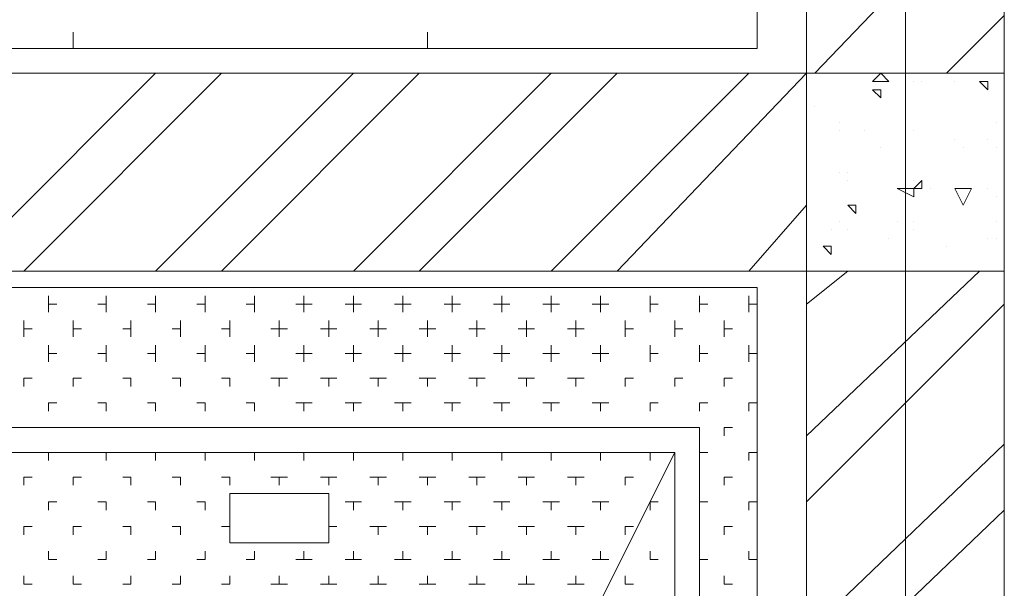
# Model space of a CAD drawing. Header units: millimetres. Extents: x 17 to 403, y 12 to 285.
# Tile 11 of 145: x 91.46 to 96.52, y 80.84 to 83.76. Entities that reach past the tile are written whole.
import ezdxf

# ---------------------------------------------------------------- set-up
doc = ezdxf.new("R2010")
doc.units = ezdxf.units.MM
doc.layers.add('LINE_000000', color=7, linetype='Continuous')

msp = doc.modelspace()

# ---------------------------------------------------------------- linework, layer by layer
at = {"layer": 'LINE_000000', "lineweight": 0}
for p, q in [((96.012, 91.313), (96.012, 73.8293)), ((95.25, 83.6083), (95.25, 86.995)), ((95.5463, 83.4813), (96.52, 84.4973)), ((96.2237, 83.4813), (96.52, 83.7777)), ((91.7363, 83.6083), (91.7363, 83.693)), ((93.5567, 83.6083), (93.5567, 83.693)), ((95.25, 83.6083), (86.1483, 83.6083)), ((91.6093, 83.6083), (91.567, 83.6083)), ((91.9057, 83.6083), (91.9057, 83.6083)), ((93.4297, 83.6083), (93.3873, 83.6083)), ((93.726, 83.6083), (93.726, 83.6083)), ((95.25, 83.6083), (95.2077, 83.6083)), ((91.1437, 82.4653), (92.1597, 83.4813)), ((91.4823, 82.4653), (92.4983, 83.4813)), ((92.1597, 82.4653), (93.1757, 83.4813)), ((92.4983, 82.4653), (93.5143, 83.4813)), ((93.1757, 82.4653), (94.1917, 83.4813)), ((93.5143, 82.4653), (94.5303, 83.4813)), ((94.1917, 82.4653), (95.2077, 83.4813)), ((94.5303, 82.4653), (95.504, 83.4813)), ((95.8427, 83.439), (95.885, 83.4813)), ((95.885, 83.4813), (95.9273, 83.439)), ((95.8427, 83.439), (95.9273, 83.439)), ((96.0543, 83.439), (96.0543, 83.439)), ((96.0967, 83.439), (96.0967, 83.439)), ((96.266, 83.439), (96.266, 83.439)), ((96.393, 83.439), (96.4353, 83.3967)), ((96.393, 83.439), (96.4353, 83.439)), ((96.4353, 83.439), (96.4353, 83.3967)), ((95.8427, 83.3967), (95.885, 83.3543)), ((95.8427, 83.3967), (95.885, 83.3967)), ((95.885, 83.3967), (95.885, 83.3543)), ((96.4353, 83.3967), (96.4353, 83.3967)), ((95.5463, 83.312), (95.5463, 83.312)), ((95.6733, 83.2273), (95.6733, 83.2273)), ((96.012, 83.2273), (96.012, 83.2273)), ((96.4777, 83.2273), (96.4777, 83.2273)), ((96.52, 83.2273), (96.52, 83.185)), ((96.52, 83.2273), (96.52, 83.2273)), ((95.6733, 83.185), (95.6733, 83.185)), ((95.8003, 83.185), (95.8003, 83.185)), ((96.0543, 83.185), (96.0543, 83.185)), ((96.0543, 83.185), (96.0543, 83.185)), ((96.266, 83.1427), (96.266, 83.1427)), ((96.4353, 83.1427), (96.4353, 83.1427)), ((96.4353, 83.1427), (96.4353, 83.1427)), ((95.885, 83.1003), (95.885, 83.1003)), ((96.3083, 83.1003), (96.3083, 83.1003)), ((96.4777, 83.1003), (96.4777, 83.1003)), ((95.6733, 82.9733), (95.6733, 82.9733)), ((95.7157, 82.9733), (95.7157, 82.9733)), ((95.7157, 82.931), (95.7157, 82.931)), ((96.0543, 82.8887), (96.0967, 82.931)), ((96.0543, 82.931), (96.0543, 82.931)), ((96.0967, 82.931), (96.0967, 82.8887)), ((96.012, 82.8887), (96.012, 82.8887)), ((96.0543, 82.8887), (96.0967, 82.8887)), ((96.139, 82.8887), (96.139, 82.8887)), ((96.266, 82.8887), (96.3083, 82.804)), ((96.266, 82.8887), (96.3507, 82.8887)), ((96.3507, 82.8887), (96.3083, 82.804)), ((96.4353, 82.8887), (96.4353, 82.8887)), ((96.4777, 82.8463), (96.4777, 82.8463)), ((95.2077, 82.4653), (95.504, 82.804)), ((95.7157, 82.804), (95.758, 82.7617)), ((95.7157, 82.804), (95.758, 82.804)), ((95.758, 82.804), (95.758, 82.7617)), ((95.6733, 82.7193), (95.6733, 82.7193)), ((95.9697, 82.7193), (95.9697, 82.7193)), ((96.0543, 82.7193), (96.0543, 82.7193)), ((96.4777, 82.7193), (96.4777, 82.7193)), ((95.631, 82.677), (95.631, 82.677)), ((95.7157, 82.677), (95.7157, 82.677)), ((96.0543, 82.677), (96.0543, 82.677)), ((95.9273, 82.6347), (95.9273, 82.6347)), ((96.4353, 82.6347), (96.4353, 82.6347)), ((96.4777, 82.6347), (96.4777, 82.6347)), ((95.5887, 82.5923), (95.631, 82.55)), ((95.5887, 82.5923), (95.631, 82.5923)), ((95.631, 82.5923), (95.631, 82.55)), ((96.2237, 82.5923), (96.2237, 82.5923)), ((95.504, 81.6187), (96.393, 82.4653)), ((95.504, 82.296), (95.7157, 82.4653)), ((87.376, 82.3807), (95.25, 82.3807)), ((95.25, 77.0043), (95.25, 82.3807)), ((91.6093, 82.2537), (91.6093, 82.3383)), ((91.9057, 82.2537), (91.9057, 82.3383)), ((92.1597, 82.2537), (92.1597, 82.3383)), ((92.4137, 82.2537), (92.4137, 82.3383)), ((92.6677, 82.2537), (92.6677, 82.3383)), ((92.9217, 82.2537), (92.9217, 82.3383)), ((93.1757, 82.2537), (93.1757, 82.3383)), ((93.4297, 82.2537), (93.4297, 82.3383)), ((93.6837, 82.2537), (93.6837, 82.3383)), ((93.9377, 82.2537), (93.9377, 82.3383)), ((94.1917, 82.2537), (94.1917, 82.3383)), ((94.4457, 82.2537), (94.4457, 82.3383)), ((94.6997, 82.2537), (94.6997, 82.3383)), ((94.9537, 82.2537), (94.9537, 82.3383)), ((95.2077, 82.2537), (95.2077, 82.3383)), ((91.6093, 82.296), (91.6517, 82.296)), ((91.8633, 82.296), (91.9057, 82.296)), ((92.1173, 82.296), (92.1597, 82.296)), ((92.3713, 82.296), (92.4137, 82.296)), ((92.6253, 82.296), (92.6677, 82.296)), ((92.8793, 82.296), (92.964, 82.296)), ((93.1333, 82.296), (93.218, 82.296)), ((93.3873, 82.296), (93.472, 82.296)), ((93.6413, 82.296), (93.726, 82.296)), ((93.8953, 82.296), (93.98, 82.296)), ((94.1493, 82.296), (94.234, 82.296)), ((94.4033, 82.296), (94.488, 82.296)), ((94.6997, 82.296), (94.742, 82.296)), ((94.9537, 82.296), (94.996, 82.296)), ((95.2077, 82.296), (95.25, 82.296)), ((95.504, 81.28), (96.52, 82.296)), ((91.4823, 82.1267), (91.4823, 82.2113)), ((91.7363, 82.1267), (91.7363, 82.2113)), ((92.0327, 82.1267), (92.0327, 82.2113)), ((92.2867, 82.1267), (92.2867, 82.2113)), ((92.5407, 82.1267), (92.5407, 82.2113)), ((92.7947, 82.1267), (92.7947, 82.2113)), ((93.0487, 82.1267), (93.0487, 82.2113)), ((93.3027, 82.1267), (93.3027, 82.2113)), ((93.5567, 82.1267), (93.5567, 82.2113)), ((93.8107, 82.1267), (93.8107, 82.2113)), ((94.0647, 82.1267), (94.0647, 82.2113)), ((94.3187, 82.1267), (94.3187, 82.2113)), ((94.5727, 82.1267), (94.5727, 82.2113)), ((94.8267, 82.1267), (94.8267, 82.2113)), ((95.0807, 82.1267), (95.0807, 82.2113)), ((91.4823, 82.169), (91.5247, 82.169)), ((91.7363, 82.169), (91.7787, 82.169)), ((91.9903, 82.169), (92.0327, 82.169)), ((92.2443, 82.169), (92.2867, 82.169)), ((92.4983, 82.169), (92.5407, 82.169)), ((92.7523, 82.169), (92.837, 82.169)), ((93.0063, 82.169), (93.091, 82.169)), ((93.2603, 82.169), (93.345, 82.169)), ((93.5143, 82.169), (93.599, 82.169)), ((93.7683, 82.169), (93.853, 82.169)), ((94.0223, 82.169), (94.107, 82.169)), ((94.2763, 82.169), (94.361, 82.169)), ((94.5727, 82.169), (94.615, 82.169)), ((94.8267, 82.169), (94.869, 82.169)), ((95.0807, 82.169), (95.123, 82.169)), ((91.6093, 81.9997), (91.6093, 82.0843)), ((91.9057, 81.9997), (91.9057, 82.0843)), ((92.1597, 81.9997), (92.1597, 82.0843)), ((92.4137, 81.9997), (92.4137, 82.0843)), ((92.6677, 81.9997), (92.6677, 82.0843)), ((92.9217, 81.9997), (92.9217, 82.0843)), ((93.1757, 81.9997), (93.1757, 82.0843)), ((93.4297, 81.9997), (93.4297, 82.0843)), ((93.6837, 81.9997), (93.6837, 82.0843)), ((93.9377, 81.9997), (93.9377, 82.0843)), ((94.1917, 81.9997), (94.1917, 82.0843)), ((94.4457, 81.9997), (94.4457, 82.0843)), ((94.6997, 81.9997), (94.6997, 82.0843)), ((94.9537, 81.9997), (94.9537, 82.0843)), ((95.2077, 81.9997), (95.2077, 82.0843)), ((91.6093, 82.042), (91.6517, 82.042)), ((91.8633, 82.042), (91.9057, 82.042)), ((92.1173, 82.042), (92.1597, 82.042)), ((92.3713, 82.042), (92.4137, 82.042)), ((92.6253, 82.042), (92.6677, 82.042)), ((92.8793, 82.042), (92.964, 82.042)), ((93.1333, 82.042), (93.218, 82.042)), ((93.3873, 82.042), (93.472, 82.042)), ((93.6413, 82.042), (93.726, 82.042)), ((93.8953, 82.042), (93.98, 82.042)), ((94.1493, 82.042), (94.234, 82.042)), ((94.4033, 82.042), (94.488, 82.042)), ((94.6997, 82.042), (94.742, 82.042)), ((94.9537, 82.042), (94.996, 82.042)), ((95.2077, 82.042), (95.25, 82.042)), ((91.4823, 81.915), (91.5247, 81.915)), ((91.4823, 81.8727), (91.4823, 81.915)), ((91.7363, 81.915), (91.7787, 81.915)), ((91.7363, 81.8727), (91.7363, 81.915)), ((91.9903, 81.915), (92.0327, 81.915)), ((92.0327, 81.8727), (92.0327, 81.915)), ((92.2443, 81.915), (92.2867, 81.915)), ((92.2867, 81.8727), (92.2867, 81.915)), ((92.4983, 81.915), (92.5407, 81.915)), ((92.5407, 81.8727), (92.5407, 81.915)), ((92.7523, 81.915), (92.837, 81.915)), ((92.7947, 81.8727), (92.7947, 81.915)), ((93.0063, 81.915), (93.091, 81.915)), ((93.0487, 81.8727), (93.0487, 81.915)), ((93.2603, 81.915), (93.345, 81.915)), ((93.3027, 81.8727), (93.3027, 81.915)), ((93.5143, 81.915), (93.599, 81.915)), ((93.5567, 81.8727), (93.5567, 81.915)), ((93.7683, 81.915), (93.853, 81.915)), ((93.8107, 81.8727), (93.8107, 81.915)), ((94.0223, 81.915), (94.107, 81.915)), ((94.0647, 81.8727), (94.0647, 81.915)), ((94.2763, 81.915), (94.361, 81.915)), ((94.3187, 81.8727), (94.3187, 81.915)), ((94.5727, 81.915), (94.615, 81.915)), ((94.5727, 81.8727), (94.5727, 81.915)), ((94.8267, 81.915), (94.869, 81.915)), ((94.8267, 81.8727), (94.8267, 81.915)), ((95.0807, 81.915), (95.123, 81.915)), ((95.0807, 81.8727), (95.0807, 81.915)), ((91.6093, 81.788), (91.6517, 81.788)), ((91.6093, 81.7457), (91.6093, 81.788)), ((91.8633, 81.788), (91.9057, 81.788)), ((91.9057, 81.7457), (91.9057, 81.788)), ((92.1173, 81.788), (92.1597, 81.788)), ((92.1597, 81.7457), (92.1597, 81.788)), ((92.3713, 81.788), (92.4137, 81.788)), ((92.4137, 81.7457), (92.4137, 81.788)), ((92.6253, 81.788), (92.6677, 81.788)), ((92.6677, 81.7457), (92.6677, 81.788)), ((92.8793, 81.788), (92.964, 81.788)), ((92.9217, 81.7457), (92.9217, 81.788)), ((93.1333, 81.788), (93.218, 81.788)), ((93.1757, 81.7457), (93.1757, 81.788)), ((93.3873, 81.788), (93.472, 81.788)), ((93.4297, 81.7457), (93.4297, 81.788)), ((93.6413, 81.788), (93.726, 81.788)), ((93.6837, 81.7457), (93.6837, 81.788)), ((93.8953, 81.788), (93.98, 81.788)), ((93.9377, 81.7457), (93.9377, 81.788)), ((94.1493, 81.788), (94.234, 81.788)), ((94.1917, 81.7457), (94.1917, 81.788)), ((94.4033, 81.788), (94.488, 81.788)), ((94.4457, 81.7457), (94.4457, 81.788)), ((94.6997, 81.788), (94.742, 81.788)), ((94.6997, 81.7457), (94.6997, 81.788)), ((94.9537, 81.788), (94.996, 81.788)), ((94.9537, 81.7457), (94.9537, 81.788)), ((95.2077, 81.788), (95.25, 81.788)), ((95.2077, 81.7457), (95.2077, 81.788)), ((91.4823, 81.661), (91.4823, 81.661)), ((91.7363, 81.661), (91.7363, 81.661)), ((92.0327, 81.661), (92.0327, 81.661)), ((92.2867, 81.661), (92.2867, 81.661)), ((92.5407, 81.661), (92.5407, 81.661)), ((92.7947, 81.661), (92.7947, 81.661)), ((93.0487, 81.661), (93.0487, 81.661)), ((93.3027, 81.661), (93.3027, 81.661)), ((93.5567, 81.661), (93.5567, 81.661)), ((93.8107, 81.661), (93.8107, 81.661)), ((94.0647, 81.661), (94.0647, 81.661)), ((94.3187, 81.661), (94.3187, 81.661)), ((94.5727, 81.661), (94.5727, 81.661)), ((94.8267, 81.661), (94.8267, 81.661)), ((95.0807, 81.661), (95.123, 81.661)), ((95.0807, 81.6187), (95.0807, 81.661)), ((95.504, 80.6027), (96.52, 81.5763)), ((91.6093, 81.534), (91.6517, 81.534)), ((91.6093, 81.4917), (91.6093, 81.534)), ((91.8633, 81.534), (91.9057, 81.534)), ((91.9057, 81.4917), (91.9057, 81.534)), ((92.1173, 81.534), (92.1597, 81.534)), ((92.1597, 81.4917), (92.1597, 81.534)), ((92.3713, 81.534), (92.4137, 81.534)), ((92.4137, 81.4917), (92.4137, 81.534)), ((92.6253, 81.534), (92.6677, 81.534)), ((92.6677, 81.4917), (92.6677, 81.534)), ((92.8793, 81.534), (92.964, 81.534)), ((92.9217, 81.4917), (92.9217, 81.534)), ((93.1333, 81.534), (93.218, 81.534)), ((93.1757, 81.4917), (93.1757, 81.534)), ((93.3873, 81.534), (93.472, 81.534)), ((93.4297, 81.4917), (93.4297, 81.534)), ((93.6413, 81.534), (93.726, 81.534)), ((93.6837, 81.4917), (93.6837, 81.534)), ((93.8953, 81.534), (93.98, 81.534)), ((93.9377, 81.4917), (93.9377, 81.534)), ((94.1493, 81.534), (94.234, 81.534)), ((94.1917, 81.4917), (94.1917, 81.534)), ((94.4033, 81.534), (94.488, 81.534)), ((94.4457, 81.4917), (94.4457, 81.534)), ((94.6997, 81.534), (94.742, 81.534)), ((94.6997, 81.4917), (94.6997, 81.534)), ((94.9537, 81.534), (94.996, 81.534)), ((94.9537, 81.4917), (94.9537, 81.534)), ((95.2077, 81.534), (95.25, 81.534)), ((95.2077, 81.4917), (95.2077, 81.534)), ((91.4823, 81.407), (91.5247, 81.407)), ((91.4823, 81.3647), (91.4823, 81.407)), ((91.7363, 81.407), (91.7787, 81.407)), ((91.7363, 81.3647), (91.7363, 81.407)), ((91.9903, 81.407), (92.0327, 81.407)), ((92.0327, 81.3647), (92.0327, 81.407)), ((92.2443, 81.407), (92.2867, 81.407)), ((92.2867, 81.3647), (92.2867, 81.407)), ((92.4983, 81.407), (92.5407, 81.407)), ((92.5407, 81.3647), (92.5407, 81.407)), ((92.7523, 81.407), (92.837, 81.407)), ((92.7947, 81.3647), (92.7947, 81.407)), ((93.0063, 81.407), (93.091, 81.407)), ((93.0487, 81.3647), (93.0487, 81.407)), ((93.2603, 81.407), (93.345, 81.407)), ((93.3027, 81.3647), (93.3027, 81.407)), ((93.5143, 81.407), (93.599, 81.407)), ((93.5567, 81.3647), (93.5567, 81.407)), ((93.7683, 81.407), (93.853, 81.407)), ((93.8107, 81.3647), (93.8107, 81.407)), ((94.0223, 81.407), (94.107, 81.407)), ((94.0647, 81.3647), (94.0647, 81.407)), ((94.2763, 81.407), (94.361, 81.407)), ((94.3187, 81.3647), (94.3187, 81.407)), ((94.5727, 81.407), (94.615, 81.407)), ((94.5727, 81.3647), (94.5727, 81.407)), ((94.8267, 81.407), (94.8267, 81.407)), ((95.0807, 81.407), (95.123, 81.407)), ((95.0807, 81.3647), (95.0807, 81.407)), ((91.6093, 81.28), (91.6517, 81.28)), ((91.6093, 81.2377), (91.6093, 81.28)), ((91.8633, 81.28), (91.9057, 81.28)), ((91.9057, 81.2377), (91.9057, 81.28)), ((92.1173, 81.28), (92.1597, 81.28)), ((92.1597, 81.2377), (92.1597, 81.28)), ((92.3713, 81.28), (92.4137, 81.28)), ((92.4137, 81.2377), (92.4137, 81.28)), ((93.1333, 81.28), (93.218, 81.28)), ((93.1757, 81.2377), (93.1757, 81.28)), ((93.3873, 81.28), (93.472, 81.28)), ((93.4297, 81.2377), (93.4297, 81.28)), ((93.6413, 81.28), (93.726, 81.28)), ((93.6837, 81.2377), (93.6837, 81.28)), ((93.8953, 81.28), (93.98, 81.28)), ((93.9377, 81.2377), (93.9377, 81.28)), ((94.1493, 81.28), (94.234, 81.28)), ((94.1917, 81.2377), (94.1917, 81.28)), ((94.4033, 81.28), (94.488, 81.28)), ((94.4457, 81.2377), (94.4457, 81.28)), ((94.6997, 81.28), (94.742, 81.28)), ((94.6997, 81.2377), (94.6997, 81.28)), ((94.9537, 81.28), (94.996, 81.28)), ((94.9537, 81.2377), (94.9537, 81.28)), ((95.2077, 81.28), (95.25, 81.28)), ((95.2077, 81.2377), (95.2077, 81.28)), ((95.504, 80.264), (96.52, 81.2377)), ((91.4823, 81.153), (91.5247, 81.153)), ((91.4823, 81.1107), (91.4823, 81.153)), ((91.7363, 81.153), (91.7787, 81.153)), ((91.7363, 81.1107), (91.7363, 81.153)), ((91.9903, 81.153), (92.0327, 81.153)), ((92.0327, 81.1107), (92.0327, 81.153)), ((92.2443, 81.153), (92.2867, 81.153)), ((92.2867, 81.1107), (92.2867, 81.153)), ((92.4983, 81.153), (92.5407, 81.153)), ((92.5407, 81.1107), (92.5407, 81.153)), ((93.0487, 81.153), (93.091, 81.153)), ((93.2603, 81.153), (93.345, 81.153)), ((93.3027, 81.1107), (93.3027, 81.153)), ((93.5143, 81.153), (93.599, 81.153)), ((93.5567, 81.1107), (93.5567, 81.153)), ((93.7683, 81.153), (93.853, 81.153)), ((93.8107, 81.1107), (93.8107, 81.153)), ((94.0223, 81.153), (94.107, 81.153)), ((94.0647, 81.1107), (94.0647, 81.153)), ((94.2763, 81.153), (94.361, 81.153)), ((94.3187, 81.1107), (94.3187, 81.153)), ((94.5727, 81.153), (94.615, 81.153)), ((94.5727, 81.1107), (94.5727, 81.153)), ((94.8267, 81.153), (94.8267, 81.153)), ((95.0807, 81.153), (95.123, 81.153)), ((95.0807, 81.1107), (95.0807, 81.153)), ((91.6093, 80.9837), (91.6093, 81.026)), ((91.9057, 80.9837), (91.9057, 81.026)), ((92.1597, 80.9837), (92.1597, 81.026)), ((92.4137, 80.9837), (92.4137, 81.026)), ((92.6677, 80.9837), (92.6677, 81.026)), ((92.9217, 80.9837), (92.9217, 81.026)), ((93.1757, 80.9837), (93.1757, 81.026)), ((93.4297, 80.9837), (93.4297, 81.026)), ((93.6837, 80.9837), (93.6837, 81.026)), ((93.9377, 80.9837), (93.9377, 81.026)), ((94.1917, 80.9837), (94.1917, 81.026)), ((94.4457, 80.9837), (94.4457, 81.026)), ((94.6997, 80.9837), (94.6997, 81.026)), ((94.9537, 80.9837), (94.9537, 81.026)), ((95.2077, 80.9837), (95.2077, 81.026)), ((91.6093, 80.9837), (91.6517, 80.9837)), ((91.8633, 80.9837), (91.9057, 80.9837)), ((92.1173, 80.9837), (92.1597, 80.9837)), ((92.3713, 80.9837), (92.4137, 80.9837)), ((92.6253, 80.9837), (92.6677, 80.9837)), ((92.8793, 80.9837), (92.964, 80.9837)), ((93.1333, 80.9837), (93.218, 80.9837)), ((93.3873, 80.9837), (93.472, 80.9837)), ((93.6413, 80.9837), (93.726, 80.9837)), ((93.8953, 80.9837), (93.98, 80.9837)), ((94.1493, 80.9837), (94.234, 80.9837)), ((94.4033, 80.9837), (94.488, 80.9837)), ((94.6997, 80.9837), (94.742, 80.9837)), ((94.9537, 80.9837), (94.996, 80.9837)), ((95.2077, 80.9837), (95.25, 80.9837)), ((91.4823, 80.8567), (91.4823, 80.899)), ((91.7363, 80.8567), (91.7363, 80.899)), ((92.0327, 80.8567), (92.0327, 80.899)), ((92.2867, 80.8567), (92.2867, 80.899)), ((92.5407, 80.8567), (92.5407, 80.899)), ((92.7947, 80.8567), (92.7947, 80.899)), ((93.0487, 80.8567), (93.0487, 80.899)), ((93.3027, 80.8567), (93.3027, 80.899)), ((93.5567, 80.8567), (93.5567, 80.899)), ((93.8107, 80.8567), (93.8107, 80.899)), ((94.0647, 80.8567), (94.0647, 80.899)), ((94.3187, 80.8567), (94.3187, 80.899)), ((94.5727, 80.8567), (94.5727, 80.899)), ((95.0807, 80.8567), (95.0807, 80.899)), ((91.4823, 80.8567), (91.5247, 80.8567)), ((91.7363, 80.8567), (91.7787, 80.8567)), ((91.9903, 80.8567), (92.0327, 80.8567)), ((92.2443, 80.8567), (92.2867, 80.8567)), ((92.4983, 80.8567), (92.5407, 80.8567)), ((92.7523, 80.8567), (92.837, 80.8567)), ((93.0063, 80.8567), (93.091, 80.8567)), ((93.2603, 80.8567), (93.345, 80.8567)), ((93.5143, 80.8567), (93.599, 80.8567)), ((93.7683, 80.8567), (93.853, 80.8567)), ((94.0223, 80.8567), (94.107, 80.8567)), ((94.2763, 80.8567), (94.361, 80.8567)), ((94.5727, 80.8567), (94.615, 80.8567)), ((94.8267, 80.8567), (94.8267, 80.8567)), ((95.0807, 80.8567), (95.123, 80.8567))]:
    msp.add_line(p, q, dxfattribs=at)
for points in [[(95.504, 83.4813), (95.504, 86.868), (96.52, 86.868), (96.52, 83.4813), (95.504, 83.4813)], [(95.504, 82.4653), (95.504, 83.4813), (87.2913, 83.4813), (87.2913, 82.4653), (95.504, 82.4653)], [(96.52, 82.4653), (95.504, 82.4653), (95.504, 83.4813), (96.52, 83.4813), (96.52, 82.4653)], [(95.9697, 82.8887), (96.0543, 82.8463), (96.0543, 82.8887), (95.9697, 82.8887)], [(96.52, 82.4653), (95.504, 82.4653), (95.504, 78.8247), (96.52, 78.8247), (96.52, 82.4653)], [(87.376, 76.327), (87.376, 82.3807), (95.25, 82.3807), (95.25, 76.327), (87.376, 76.327)], [(95.25, 82.3807), (95.25, 76.327), (90.297, 76.327), (90.297, 82.3807), (95.25, 82.3807)], [(90.6357, 81.661), (94.9537, 81.661), (94.9537, 77.3007), (90.6357, 77.3007), (90.6357, 81.661)], [(90.7627, 81.534), (94.8267, 81.534), (94.8267, 77.47), (90.7627, 77.47), (90.7627, 81.534)], [(93.0487, 81.0683), (92.5407, 81.0683), (92.5407, 81.3223), (93.0487, 81.3223), (93.0487, 81.0683)]]:
    msp.add_lwpolyline(points, close=True, dxfattribs=at)
msp.add_lwpolyline([(90.7627, 81.534), (92.7947, 77.47), (94.8267, 81.534)], dxfattribs=at)

doc.saveas('drawing.dxf')
